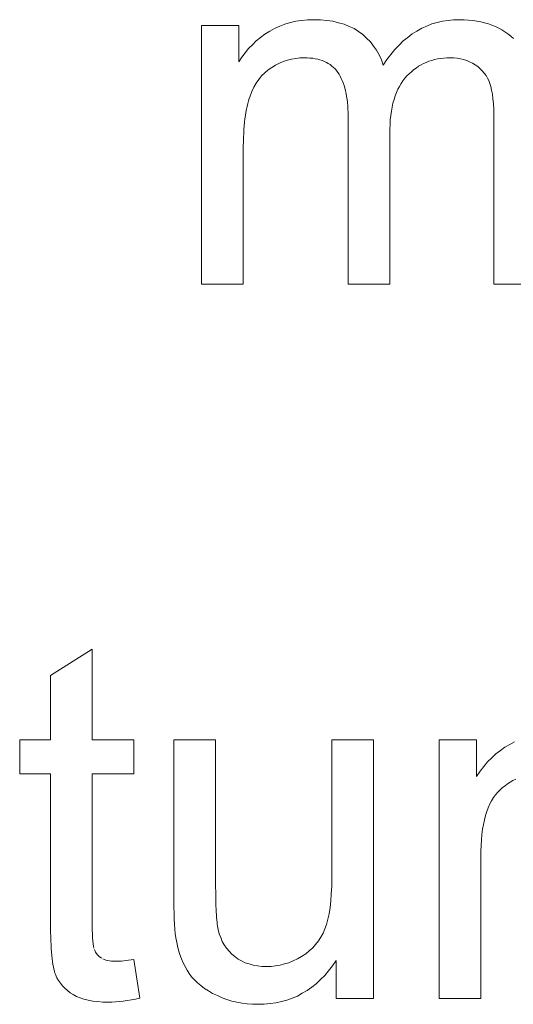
# Model space of a CAD drawing. Extents: x 1101 to 1942, y 41 to 882.
# Tile 23 of 104: x 1247.13 to 1250.59, y 823.59 to 830.48. Entities that reach past the tile are written whole.
import ezdxf

# ---------------------------------------------------------------- set-up
doc = ezdxf.new("R2010")
doc.units = 0
doc.layers.get('0').update_dxf_attribs({"lineweight": 13})
doc.layers.add('Beschriftung', color=7, linetype='Continuous', lineweight=25)

# ---------------------------------------------------------------- blocks, each defined once
blk = doc.blocks.new('Referenz-A03CP7TX1H', base_point=(1202.2632, 90.1338))
at = {"layer": 'Beschriftung', "color": 0, "lineweight": -2}
for p, q in [((1248.9535, 830.4343), (1248.9896, 830.4495)), ((1248.9896, 830.4495), (1249.028, 830.4597)), ((1249.028, 830.4597), (1249.0663, 830.4698)), ((1249.0663, 830.4698), (1249.1071, 830.4749)), ((1249.1071, 830.4749), (1249.1478, 830.48)), ((1249.1478, 830.48), (1249.1908, 830.48)), ((1249.1908, 830.48), (1249.2388, 830.48)), ((1249.2388, 830.48), (1249.2824, 830.4747)), ((1249.2824, 830.4747), (1249.326, 830.4695)), ((1249.326, 830.4695), (1249.3654, 830.459)), ((1249.3654, 830.459), (1249.4046, 830.4486)), ((1249.4046, 830.4486), (1249.4396, 830.4329)), ((1249.9828, 830.4353), (1250.0181, 830.4502)), ((1250.0181, 830.4502), (1250.0553, 830.4601)), ((1250.0553, 830.4601), (1250.0925, 830.47)), ((1250.0925, 830.47), (1250.1317, 830.475)), ((1250.1317, 830.475), (1250.1709, 830.48)), ((1250.1709, 830.48), (1250.2119, 830.48)), ((1250.2119, 830.48), (1250.244, 830.48)), ((1250.244, 830.48), (1250.2743, 830.4776)), ((1250.2743, 830.4776), (1250.3046, 830.4753)), ((1250.3046, 830.4753), (1250.333, 830.4706)), ((1250.333, 830.4706), (1250.3615, 830.466)), ((1250.3615, 830.466), (1250.388, 830.459)), ((1250.388, 830.459), (1250.4146, 830.4519)), ((1250.4146, 830.4519), (1250.4393, 830.4427)), ((1250.4393, 830.4427), (1250.4639, 830.4333)), ((1248.4063, 828.6279), (1248.4063, 830.44)), ((1248.4063, 830.44), (1248.6676, 830.44)), ((1248.6676, 830.44), (1248.6676, 830.1842)), ((1248.8197, 830.3549), (1248.8501, 830.3785)), ((1248.8501, 830.3785), (1248.8837, 830.3988)), ((1248.8837, 830.3988), (1248.9174, 830.419)), ((1248.9174, 830.419), (1248.9535, 830.4343)), ((1249.4396, 830.4329), (1249.4746, 830.4172)), ((1249.4746, 830.4172), (1249.5053, 830.3962)), ((1249.5053, 830.3962), (1249.536, 830.3752)), ((1249.536, 830.3752), (1249.5621, 830.3502)), ((1249.8494, 830.3558), (1249.8809, 830.3807)), ((1249.8809, 830.3807), (1249.9143, 830.4004)), ((1249.9143, 830.4004), (1249.9476, 830.4203)), ((1249.9476, 830.4203), (1249.9828, 830.4353)), ((1250.4639, 830.4333), (1250.4868, 830.4217)), ((1250.4868, 830.4217), (1250.5097, 830.4101)), ((1250.5097, 830.4101), (1250.5307, 830.396)), ((1250.5307, 830.396), (1250.5517, 830.3821)), ((1250.5517, 830.3821), (1250.5708, 830.3657)), ((1248.7353, 830.2777), (1248.7623, 830.3045)), ((1248.7623, 830.3045), (1248.7893, 830.3313)), ((1248.7893, 830.3313), (1248.8197, 830.3549)), ((1249.5621, 830.3502), (1249.5882, 830.3251)), ((1249.5882, 830.3251), (1249.6099, 830.2958)), ((1249.7886, 830.3012), (1249.8181, 830.3309)), ((1249.8181, 830.3309), (1249.8494, 830.3558)), ((1250.5708, 830.3657), (1250.59, 830.3494)), ((1248.688, 830.2176), (1248.7116, 830.2476)), ((1248.7116, 830.2476), (1248.7353, 830.2777)), ((1249.6099, 830.2958), (1249.6316, 830.2665)), ((1249.6316, 830.2665), (1249.6486, 830.2331)), ((1249.7039, 830.2018), (1249.7316, 830.2366)), ((1249.7316, 830.2366), (1249.7591, 830.2713)), ((1249.7591, 830.2713), (1249.7886, 830.3012)), ((1248.6676, 830.1842), (1248.688, 830.2176)), ((1248.9512, 830.1748), (1248.9239, 830.1621)), ((1248.9785, 830.1877), (1248.9512, 830.1748)), ((1249.0072, 830.1961), (1248.9785, 830.1877)), ((1249.0357, 830.2047), (1249.0072, 830.1961)), ((1249.0655, 830.209), (1249.0357, 830.2047)), ((1249.0951, 830.2132), (1249.0655, 830.209)), ((1249.126, 830.2132), (1249.0951, 830.2132)), ((1249.1463, 830.2132), (1249.126, 830.2132)), ((1249.1652, 830.2117), (1249.1463, 830.2132)), ((1249.1841, 830.21), (1249.1652, 830.2117)), ((1249.2016, 830.2068), (1249.1841, 830.21)), ((1249.2191, 830.2037), (1249.2016, 830.2068)), ((1249.2351, 830.1988), (1249.2191, 830.2037)), ((1249.2511, 830.1941), (1249.2351, 830.1988)), ((1249.2658, 830.1877), (1249.2511, 830.1941)), ((1249.2805, 830.1813), (1249.2658, 830.1877)), ((1249.2937, 830.1733), (1249.2805, 830.1813)), ((1249.3068, 830.1653), (1249.2937, 830.1733)), ((1249.3186, 830.1557), (1249.3068, 830.1653)), ((1249.6486, 830.2331), (1249.6657, 830.1996)), ((1249.6657, 830.1996), (1249.6784, 830.1621)), ((1249.6784, 830.1621), (1249.7039, 830.2018)), ((1249.9608, 830.1735), (1249.9428, 830.1636)), ((1249.9797, 830.1814), (1249.9608, 830.1735)), ((1249.9986, 830.1893), (1249.9797, 830.1814)), ((1250.0185, 830.1954), (1249.9986, 830.1893)), ((1250.0382, 830.2013), (1250.0185, 830.1954)), ((1250.0591, 830.2052), (1250.0382, 830.2013)), ((1250.0799, 830.2092), (1250.0591, 830.2052)), ((1250.1016, 830.2112), (1250.0799, 830.2092)), ((1250.1235, 830.2132), (1250.1016, 830.2112)), ((1250.1463, 830.2132), (1250.1235, 830.2132)), ((1250.1714, 830.2132), (1250.1463, 830.2132)), ((1250.195, 830.2101), (1250.1714, 830.2132)), ((1250.2185, 830.207), (1250.195, 830.2101)), ((1250.2405, 830.2008), (1250.2185, 830.207)), ((1250.2624, 830.1947), (1250.2405, 830.2008)), ((1250.2827, 830.1853), (1250.2624, 830.1947)), ((1250.303, 830.1761), (1250.2827, 830.1853)), ((1250.3217, 830.1637), (1250.303, 830.1761)), ((1248.8488, 830.107), (1248.8261, 830.086)), ((1248.8714, 830.128), (1248.8488, 830.107)), ((1248.8975, 830.145), (1248.8714, 830.128)), ((1248.9239, 830.1621), (1248.8975, 830.145)), ((1249.3305, 830.1461), (1249.3186, 830.1557)), ((1249.3408, 830.1349), (1249.3305, 830.1461)), ((1249.3512, 830.1237), (1249.3408, 830.1349)), ((1249.3601, 830.1109), (1249.3512, 830.1237)), ((1249.369, 830.0981), (1249.3601, 830.1109)), ((1249.3769, 830.0837), (1249.369, 830.0981)), ((1249.859, 830.102), (1249.844, 830.0862)), ((1249.8751, 830.1159), (1249.859, 830.102)), ((1249.8911, 830.1298), (1249.8751, 830.1159)), ((1249.908, 830.1417), (1249.8911, 830.1298)), ((1249.9249, 830.1536), (1249.908, 830.1417)), ((1249.9428, 830.1636), (1249.9249, 830.1536)), ((1250.3404, 830.1514), (1250.3217, 830.1637)), ((1250.3562, 830.137), (1250.3404, 830.1514)), ((1250.3719, 830.1227), (1250.3562, 830.137)), ((1250.3849, 830.1065), (1250.3719, 830.1227)), ((1250.3978, 830.0901), (1250.3849, 830.1065)), ((1248.7881, 830.0361), (1248.7728, 830.0072)), ((1248.8072, 830.0611), (1248.7881, 830.0361)), ((1248.8261, 830.086), (1248.8072, 830.0611)), ((1249.3847, 830.0693), (1249.3769, 830.0837)), ((1249.3914, 830.0534), (1249.3847, 830.0693)), ((1249.3982, 830.0374), (1249.3914, 830.0534)), ((1249.4036, 830.0198), (1249.3982, 830.0374)), ((1249.8027, 830.0338), (1249.7914, 830.0131)), ((1249.8159, 830.052), (1249.8027, 830.0338)), ((1249.829, 830.0703), (1249.8159, 830.052)), ((1249.844, 830.0862), (1249.829, 830.0703)), ((1250.4077, 830.0718), (1250.3978, 830.0901)), ((1250.4177, 830.0536), (1250.4077, 830.0718)), ((1250.4249, 830.0334), (1250.4177, 830.0536)), ((1250.432, 830.0131), (1250.4249, 830.0334)), ((1248.7574, 829.9784), (1248.7456, 829.9455)), ((1248.7728, 830.0072), (1248.7574, 829.9784)), ((1249.4093, 830.0022), (1249.4036, 830.0198)), ((1249.4138, 829.983), (1249.4093, 830.0022)), ((1249.4182, 829.9639), (1249.4138, 829.983)), ((1249.4216, 829.9432), (1249.4182, 829.9639)), ((1249.7707, 829.9695), (1249.7614, 829.9464)), ((1249.7802, 829.9925), (1249.7707, 829.9695)), ((1249.7914, 830.0131), (1249.7802, 829.9925)), ((1250.4373, 829.9864), (1250.432, 830.0131)), ((1250.4426, 829.9598), (1250.4373, 829.9864)), ((1250.4462, 829.9266), (1250.4426, 829.9598)), ((1248.7295, 829.8928), (1248.725, 829.8727)), ((1248.7346, 829.911), (1248.7295, 829.8928)), ((1248.7397, 829.9292), (1248.7346, 829.911)), ((1248.7456, 829.9455), (1248.7397, 829.9292)), ((1249.4249, 829.9223), (1249.4216, 829.9432)), ((1249.4272, 829.8999), (1249.4249, 829.9223)), ((1249.4294, 829.8776), (1249.4272, 829.8999)), ((1249.7463, 829.8956), (1249.7407, 829.8678)), ((1249.7539, 829.921), (1249.7463, 829.8956)), ((1249.7614, 829.9464), (1249.7539, 829.921)), ((1250.4497, 829.8935), (1250.4462, 829.9266)), ((1250.4515, 829.8539), (1250.4497, 829.8935)), ((1248.7169, 829.8309), (1248.7132, 829.809)), ((1248.7205, 829.8526), (1248.7169, 829.8309)), ((1248.725, 829.8727), (1248.7205, 829.8526)), ((1249.4304, 829.8536), (1249.4294, 829.8776)), ((1249.4316, 829.8296), (1249.4304, 829.8536)), ((1249.4316, 829.8041), (1249.4316, 829.8296)), ((1249.7351, 829.84), (1249.7313, 829.8099)), ((1249.7407, 829.8678), (1249.7351, 829.84)), ((1250.4533, 829.8143), (1250.4515, 829.8539)), ((1248.7073, 829.7617), (1248.7051, 829.7362)), ((1248.7102, 829.7853), (1248.7073, 829.7617)), ((1248.7132, 829.809), (1248.7102, 829.7853)), ((1249.4316, 828.6279), (1249.4316, 829.8041)), ((1249.7276, 829.7797), (1249.7257, 829.7471)), ((1249.7313, 829.8099), (1249.7276, 829.7797)), ((1250.4533, 829.7682), (1250.4533, 829.8143)), ((1250.4533, 828.6279), (1250.4533, 829.7682)), ((1248.7014, 829.6835), (1248.6999, 829.6562)), ((1248.7029, 829.7108), (1248.7014, 829.6835)), ((1248.7051, 829.7362), (1248.7029, 829.7108)), ((1249.7257, 829.7471), (1249.7238, 829.7146)), ((1249.7238, 829.7146), (1249.7238, 829.6796)), ((1248.6992, 829.6271), (1248.6984, 829.598)), ((1248.6999, 829.6562), (1248.6992, 829.6271)), ((1249.7238, 829.6796), (1249.7238, 828.6279)), ((1248.6984, 829.598), (1248.6984, 829.5671)), ((1248.6984, 829.5671), (1248.6984, 828.6279)), ((1248.6984, 828.6279), (1248.4063, 828.6279)), ((1249.7238, 828.6279), (1249.4316, 828.6279)), ((1250.7455, 828.6279), (1250.4533, 828.6279)), ((1247.3486, 825.8885), (1247.6408, 826.0726)), ((1247.6408, 826.0726), (1247.6408, 825.44)), ((1247.3486, 825.44), (1247.3486, 825.8885)), ((1247.1327, 825.2018), (1247.1327, 825.44)), ((1247.1327, 825.44), (1247.3486, 825.44)), ((1247.6408, 825.44), (1247.9329, 825.44)), ((1247.9329, 825.44), (1247.9329, 825.2018)), ((1248.2124, 824.3178), (1248.2124, 825.44)), ((1248.2124, 825.44), (1248.5047, 825.44)), ((1248.5047, 825.44), (1248.5047, 824.4357)), ((1249.3176, 824.4698), (1249.3176, 825.44)), ((1249.3176, 825.44), (1249.6098, 825.44)), ((1249.6098, 825.44), (1249.6098, 823.6279)), ((1250.0689, 823.6279), (1250.0689, 825.44)), ((1250.0689, 825.44), (1250.3321, 825.44)), ((1250.3321, 825.44), (1250.3321, 825.1824)), ((1250.5642, 825.4056), (1250.5984, 825.4242)), ((1250.4376, 825.3126), (1250.4666, 825.3405)), ((1250.4666, 825.3405), (1250.4983, 825.3637)), ((1250.4983, 825.3637), (1250.5299, 825.387)), ((1250.5299, 825.387), (1250.5642, 825.4056)), ((1250.3822, 825.2521), (1250.4085, 825.2847)), ((1250.4085, 825.2847), (1250.4376, 825.3126)), ((1250.3321, 825.1824), (1250.3558, 825.2197)), ((1250.3558, 825.2197), (1250.3822, 825.2521)), ((1247.3486, 825.2018), (1247.1327, 825.2018)), ((1247.3486, 824.1582), (1247.3486, 825.2018)), ((1247.9329, 825.2018), (1247.6408, 825.2018)), ((1247.6408, 825.2018), (1247.6408, 824.1401)), ((1250.5676, 825.1432), (1250.5492, 825.1315)), ((1250.5861, 825.1549), (1250.5676, 825.1432)), ((1250.6055, 825.1645), (1250.5861, 825.1549)), ((1250.4797, 825.0732), (1250.4649, 825.0542)), ((1250.4967, 825.0888), (1250.4797, 825.0732)), ((1250.5136, 825.1044), (1250.4967, 825.0888)), ((1250.5314, 825.1179), (1250.5136, 825.1044)), ((1250.5492, 825.1315), (1250.5314, 825.1179)), ((1250.4373, 825.0126), (1250.4246, 824.99)), ((1250.4501, 825.0351), (1250.4373, 825.0126)), ((1250.4649, 825.0542), (1250.4501, 825.0351)), ((1250.4035, 824.938), (1250.3949, 824.9085)), ((1250.414, 824.964), (1250.4035, 824.938)), ((1250.4246, 824.99), (1250.414, 824.964)), ((1250.3865, 824.879), (1250.3801, 824.846)), ((1250.3949, 824.9085), (1250.3865, 824.879)), ((1250.3738, 824.813), (1250.3695, 824.7765)), ((1250.3801, 824.846), (1250.3738, 824.813)), ((1250.3654, 824.74), (1250.3632, 824.7001)), ((1250.3695, 824.7765), (1250.3654, 824.74)), ((1250.3632, 824.7001), (1250.3611, 824.6601)), ((1250.3611, 824.6601), (1250.3611, 824.6166)), ((1250.3611, 824.6166), (1250.3611, 823.6279)), ((1249.3176, 824.4119), (1249.3176, 824.4698)), ((1248.5047, 824.4357), (1248.5047, 824.4057)), ((1248.5047, 824.4057), (1248.5049, 824.3781)), ((1248.5049, 824.3781), (1248.5052, 824.3506)), ((1249.3147, 824.3608), (1249.3176, 824.4119)), ((1248.2124, 824.2687), (1248.2124, 824.3178)), ((1248.5052, 824.3506), (1248.5057, 824.3254)), ((1248.5057, 824.3254), (1248.5063, 824.3002)), ((1249.3057, 824.2655), (1249.3116, 824.3097)), ((1249.3116, 824.3097), (1249.3147, 824.3608)), ((1248.2136, 824.2263), (1248.2124, 824.2687)), ((1248.5063, 824.3002), (1248.5071, 824.2775)), ((1248.5071, 824.2775), (1248.5079, 824.2548)), ((1248.5079, 824.2548), (1248.5091, 824.2346)), ((1249.2996, 824.2212), (1249.3057, 824.2655)), ((1248.2146, 824.1838), (1248.2136, 824.2263)), ((1248.2169, 824.1481), (1248.2146, 824.1838)), ((1248.5091, 824.2346), (1248.5102, 824.2143)), ((1248.5102, 824.2143), (1248.5116, 824.1965)), ((1248.5116, 824.1965), (1248.513, 824.1788)), ((1248.513, 824.1788), (1248.5147, 824.1634)), ((1249.2817, 824.1465), (1249.2907, 824.184)), ((1249.2907, 824.184), (1249.2996, 824.2212)), ((1247.3486, 824.1235), (1247.3486, 824.1582)), ((1247.3492, 824.092), (1247.3486, 824.1235)), ((1247.6408, 824.1401), (1247.6408, 824.1073)), ((1247.6408, 824.1073), (1247.6418, 824.0803)), ((1248.2191, 824.1122), (1248.2169, 824.1481)), ((1248.2224, 824.0831), (1248.2191, 824.1122)), ((1248.5147, 824.1634), (1248.5164, 824.1481)), ((1248.5164, 824.1481), (1248.5183, 824.1352)), ((1248.5183, 824.1352), (1248.5203, 824.1223)), ((1248.5203, 824.1223), (1248.5225, 824.1118)), ((1248.5225, 824.1118), (1248.5293, 824.0815)), ((1249.2577, 824.0856), (1249.2697, 824.1161)), ((1249.2697, 824.1161), (1249.2817, 824.1465)), ((1247.3498, 824.0604), (1247.3492, 824.092)), ((1247.3508, 824.0317), (1247.3498, 824.0604)), ((1247.352, 824.0031), (1247.3508, 824.0317)), ((1247.6418, 824.0803), (1247.6427, 824.0532)), ((1247.6427, 824.0532), (1247.6446, 824.032)), ((1247.6446, 824.032), (1247.6466, 824.0109)), ((1248.2259, 824.0538), (1248.2224, 824.0831)), ((1248.2303, 824.0312), (1248.2259, 824.0538)), ((1248.2368, 823.9976), (1248.2303, 824.0312)), ((1248.5293, 824.0815), (1248.5401, 824.0545)), ((1248.5401, 824.0545), (1248.5508, 824.0275)), ((1249.205, 824.007), (1249.2254, 824.0311)), ((1249.2254, 824.0311), (1249.2415, 824.0583)), ((1249.2415, 824.0583), (1249.2577, 824.0856)), ((1247.3537, 823.9774), (1247.352, 824.0031)), ((1247.3553, 823.9518), (1247.3537, 823.9774)), ((1247.6466, 824.0109), (1247.6494, 823.9957)), ((1247.6494, 823.9957), (1247.6522, 823.9803)), ((1247.6562, 823.9709), (1247.6638, 823.9521)), ((1248.2456, 823.9665), (1248.2368, 823.9976)), ((1248.2545, 823.9354), (1248.2456, 823.9665)), ((1248.5508, 824.0275), (1248.5655, 824.0038)), ((1248.5655, 824.0038), (1248.58, 823.98)), ((1248.58, 823.98), (1248.5985, 823.9595)), ((1249.16, 823.962), (1249.1846, 823.983)), ((1249.1846, 823.983), (1249.205, 824.007)), ((1247.3576, 823.9291), (1247.3553, 823.9518)), ((1247.3598, 823.9064), (1247.3576, 823.9291)), ((1247.3625, 823.8867), (1247.3598, 823.9064)), ((1247.6638, 823.9521), (1247.6763, 823.9372)), ((1247.6763, 823.9372), (1247.6889, 823.9222)), ((1247.6889, 823.9222), (1247.7061, 823.9111)), ((1247.7149, 823.9056), (1247.7254, 823.9014)), ((1247.7254, 823.9014), (1247.7359, 823.8972)), ((1247.7359, 823.8972), (1247.7484, 823.8945)), ((1247.7484, 823.8945), (1247.7608, 823.8917)), ((1247.8615, 823.8921), (1247.8775, 823.8936)), ((1247.8775, 823.8936), (1247.8954, 823.896)), ((1247.8954, 823.896), (1247.9132, 823.8983)), ((1247.9132, 823.8983), (1247.9329, 823.9015)), ((1247.9329, 823.9015), (1247.9746, 823.6302)), ((1248.2658, 823.907), (1248.2545, 823.9354)), ((1248.277, 823.8785), (1248.2658, 823.907)), ((1248.5985, 823.9595), (1248.617, 823.939)), ((1248.617, 823.939), (1248.6393, 823.9217)), ((1248.6393, 823.9217), (1248.6616, 823.9045)), ((1248.6616, 823.9045), (1248.6865, 823.8915)), ((1249.048, 823.8925), (1249.0778, 823.9058)), ((1249.0778, 823.9058), (1249.1067, 823.9235)), ((1249.1067, 823.9235), (1249.1354, 823.9411)), ((1249.1354, 823.9411), (1249.16, 823.962)), ((1249.3485, 823.8954), (1249.3233, 823.8569)), ((1249.3485, 823.6279), (1249.3485, 823.8954)), ((1247.3654, 823.8669), (1247.3625, 823.8867)), ((1247.3687, 823.8503), (1247.3654, 823.8669)), ((1247.372, 823.8336), (1247.3687, 823.8503)), ((1247.3759, 823.8198), (1247.372, 823.8336)), ((1247.7608, 823.8917), (1247.775, 823.8903)), ((1247.775, 823.8903), (1247.7893, 823.8889)), ((1247.7893, 823.8889), (1247.8054, 823.8889)), ((1247.8054, 823.8889), (1247.8175, 823.8889)), ((1247.8175, 823.8889), (1247.8316, 823.8897)), ((1247.8316, 823.8897), (1247.8456, 823.8905)), ((1247.8456, 823.8905), (1247.8615, 823.8921)), ((1248.2907, 823.8527), (1248.277, 823.8785)), ((1248.3043, 823.8268), (1248.2907, 823.8527)), ((1248.3203, 823.8035), (1248.3043, 823.8268)), ((1248.6865, 823.8915), (1248.7115, 823.8786)), ((1248.7115, 823.8786), (1248.7391, 823.87)), ((1248.7391, 823.87), (1248.7666, 823.8613)), ((1248.7666, 823.8613), (1248.797, 823.857)), ((1248.797, 823.857), (1248.8271, 823.8527)), ((1248.8271, 823.8527), (1248.86, 823.8527)), ((1248.86, 823.8527), (1248.8928, 823.8527)), ((1248.8928, 823.8527), (1248.9246, 823.8571)), ((1248.9246, 823.8571), (1248.9566, 823.8615)), ((1248.9566, 823.8615), (1248.9873, 823.8704)), ((1248.9873, 823.8704), (1249.0182, 823.8792)), ((1249.0182, 823.8792), (1249.048, 823.8925)), ((1249.3233, 823.8569), (1249.2959, 823.8232)), ((1247.3798, 823.806), (1247.3759, 823.8198)), ((1247.3843, 823.7953), (1247.3798, 823.806)), ((1247.3933, 823.7737), (1247.3843, 823.7953)), ((1247.4054, 823.7541), (1247.3933, 823.7737)), ((1248.3364, 823.7803), (1248.3203, 823.8035)), ((1248.3567, 823.759), (1248.3364, 823.7803)), ((1248.3769, 823.7378), (1248.3567, 823.759)), ((1249.2388, 823.7608), (1249.2091, 823.7319)), ((1249.2685, 823.7896), (1249.2388, 823.7608)), ((1249.2959, 823.8232), (1249.2685, 823.7896)), ((1247.4175, 823.7347), (1247.4054, 823.7541)), ((1247.4329, 823.7173), (1247.4175, 823.7347)), ((1247.4483, 823.6999), (1247.4329, 823.7173)), ((1247.467, 823.6846), (1247.4483, 823.6999)), ((1248.4015, 823.7185), (1248.3769, 823.7378)), ((1248.4261, 823.6992), (1248.4015, 823.7185)), ((1248.4548, 823.6818), (1248.4261, 823.6992)), ((1249.1773, 823.7079), (1249.1453, 823.6839)), ((1249.2091, 823.7319), (1249.1773, 823.7079)), ((1247.4856, 823.6692), (1247.467, 823.6846)), ((1247.5076, 823.656), (1247.4856, 823.6692)), ((1247.5295, 823.6428), (1247.5076, 823.656)), ((1247.5558, 823.6328), (1247.5295, 823.6428)), ((1247.5822, 823.623), (1247.5558, 823.6328)), ((1247.613, 823.6163), (1247.5822, 823.623)), ((1247.9147, 823.6183), (1247.8855, 823.6133)), ((1247.9438, 823.6235), (1247.9147, 823.6183)), ((1247.9746, 823.6302), (1247.9438, 823.6235)), ((1248.4837, 823.6645), (1248.4548, 823.6818)), ((1248.5167, 823.6492), (1248.4837, 823.6645)), ((1248.5498, 823.6339), (1248.5167, 823.6492)), ((1248.5841, 823.6223), (1248.5498, 823.6339)), ((1248.6185, 823.6109), (1248.5841, 823.6223)), ((1249.0405, 823.631), (1249.0041, 823.6166)), ((1249.0769, 823.6455), (1249.0405, 823.631)), ((1249.1111, 823.6647), (1249.0769, 823.6455)), ((1249.1453, 823.6839), (1249.1111, 823.6647)), ((1249.6098, 823.6279), (1249.3485, 823.6279)), ((1250.3611, 823.6279), (1250.0689, 823.6279)), ((1247.6438, 823.6097), (1247.613, 823.6163)), ((1247.6791, 823.6064), (1247.6438, 823.6097)), ((1247.7143, 823.6031), (1247.6791, 823.6064)), ((1247.7541, 823.6031), (1247.7143, 823.6031)), ((1247.7785, 823.6031), (1247.7541, 823.6031)), ((1247.8044, 823.6047), (1247.7785, 823.6031)), ((1247.8303, 823.6064), (1247.8044, 823.6047)), ((1247.8579, 823.6099), (1247.8303, 823.6064)), ((1247.8855, 823.6133), (1247.8579, 823.6099)), ((1248.654, 823.6031), (1248.6185, 823.6109)), ((1248.6897, 823.5955), (1248.654, 823.6031)), ((1248.7265, 823.5917), (1248.6897, 823.5955)), ((1248.7633, 823.5878), (1248.7265, 823.5917)), ((1248.8015, 823.5878), (1248.7633, 823.5878)), ((1248.8447, 823.5878), (1248.8015, 823.5878)), ((1248.8856, 823.5926), (1248.8447, 823.5878)), ((1248.9267, 823.5975), (1248.8856, 823.5926)), ((1248.9654, 823.6071), (1248.9267, 823.5975)), ((1249.0041, 823.6166), (1248.9654, 823.6071))]:
    blk.add_line(p, q, dxfattribs=at)

msp = doc.modelspace()

# ---------------------------------------------------------------- block references
at = {"color": 251, "lineweight": 13, "ltscale": 0.13, "true_color": 0x5f5f5f}
msp.add_blockref('Referenz-A03CP7TX1H', (1202.2632, 90.1338), dxfattribs=at)

doc.saveas('drawing.dxf')
